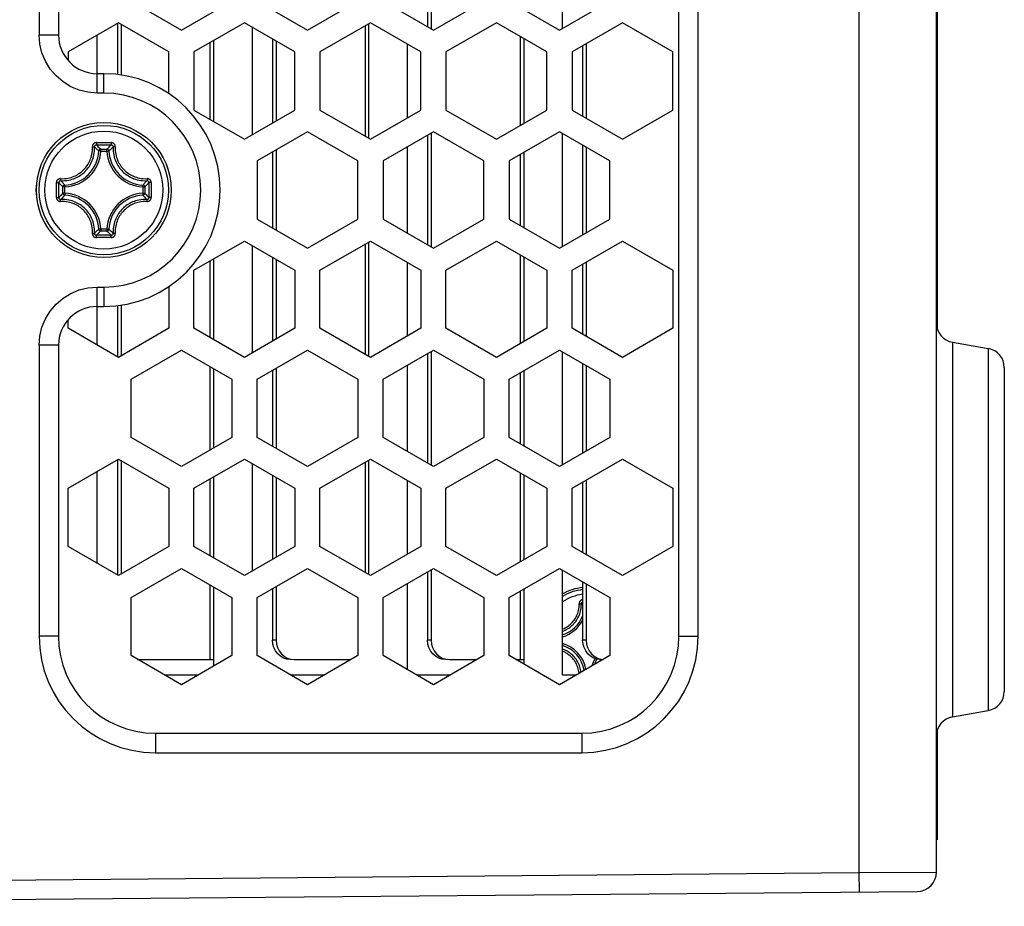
# Model space of a CAD drawing. Extents: x 0 to 420, y 0 to 297.
# Tile 23 of 124: x 164.52 to 174.68, y 74.34 to 83.48. Entities that reach past the tile are written whole.
import ezdxf

# ---------------------------------------------------------------- set-up
doc = ezdxf.new("R2010")
doc.units = 0
doc.header["$LTSCALE"] = 23.1
doc.layers.get('0').update_dxf_attribs({"linetype": 'CONTINUOUS'})

msp = doc.modelspace()

# ---------------------------------------------------------------- linework, layer by layer
at = {"color": 7, "linetype": 'CONTINUOUS'}
for p, q in [((173.179712, 88.760433), (173.179712, 74.688317)), ((173.979712, 74.693553), (173.979712, 88.755197)), ((173.989763, 80.29327), (173.989763, 88.424375)), ((164.721996, 86.324375), (164.721996, 83.324583)), ((164.921996, 86.324375), (164.921996, 83.324375)), ((171.321996, 77.124375), (171.321996, 86.324375)), ((171.521996, 77.124375), (171.521996, 86.324375)), ((168.767197, 84.560567), (168.767197, 83.386623)), ((170.121996, 83.392205), (170.121996, 84.554985)), ((165.670147, 83.673595), (166.189763, 83.373595)), ((166.189763, 83.373595), (166.709378, 83.673595)), ((166.970147, 83.673595), (167.489763, 83.373595)), ((167.489763, 83.373595), (168.009378, 83.673595)), ((168.270147, 83.673595), (168.789763, 83.373595)), ((168.789763, 83.373595), (169.309378, 83.673595)), ((169.570147, 83.673595), (170.089763, 83.373595)), ((170.089763, 83.373595), (170.609378, 83.673595)), ((165.540147, 83.449542), (165.020532, 83.149542)), ((166.059763, 83.149542), (165.540147, 83.449542)), ((165.567197, 83.433925), (165.567197, 82.910709)), ((166.839378, 83.449542), (166.319763, 83.149542)), ((167.358993, 83.149542), (166.839378, 83.449542)), ((166.921996, 82.297241), (166.921996, 83.401842)), ((168.139378, 83.449542), (167.619763, 83.149542)), ((168.084535, 83.417878), (168.084535, 82.281205)), ((168.121996, 83.439506), (168.121996, 82.259577)), ((168.658993, 83.149542), (168.139378, 83.449542)), ((169.439378, 83.449542), (168.919763, 83.149542)), ((169.958993, 83.149542), (169.439378, 83.449542)), ((170.739378, 83.449542), (170.219763, 83.149542)), ((171.258993, 83.149542), (170.739378, 83.449542)), ((164.721996, 83.324375), (164.921996, 83.324375)), ((165.321996, 82.724375), (165.321996, 83.323592)), ((169.684535, 83.308), (169.684535, 82.391083)), ((166.484535, 83.244673), (166.484535, 82.45441)), ((166.521996, 83.266301), (166.521996, 82.432783)), ((167.167197, 83.260275), (167.167197, 82.438809)), ((168.521996, 82.470446), (168.521996, 83.228637)), ((169.721996, 83.286372), (169.721996, 82.412711)), ((170.367197, 83.234663), (170.367197, 82.46442)), ((165.020532, 83.149542), (165.020532, 83.063331)), ((166.059763, 82.717979), (166.059763, 83.149542)), ((166.319763, 83.149542), (166.319763, 82.549542)), ((167.358993, 82.549542), (167.358993, 83.149542)), ((167.619763, 83.149542), (167.619763, 82.549542)), ((168.658993, 82.549542), (168.658993, 83.149542)), ((168.919763, 83.149542), (168.919763, 82.549542)), ((169.958993, 82.549542), (169.958993, 83.149542)), ((170.219763, 83.149542), (170.219763, 82.549542)), ((171.258993, 82.549542), (171.258993, 83.149542)), ((165.389763, 82.924375), (165.321996, 82.924375)), ((165.389763, 82.724375), (165.389763, 82.924375)), ((165.389763, 82.724375), (165.321996, 82.724375)), ((166.319763, 82.549542), (166.839378, 82.249542)), ((166.839378, 82.249542), (167.358993, 82.549542)), ((167.619763, 82.549542), (168.139378, 82.249542)), ((168.139378, 82.249542), (168.658993, 82.549542)), ((168.919763, 82.549542), (169.439378, 82.249542)), ((169.439378, 82.249542), (169.958993, 82.549542)), ((170.219763, 82.549542), (170.739378, 82.249542)), ((170.739378, 82.249542), (171.258993, 82.549542)), ((167.489763, 82.324375), (166.970147, 82.024375)), ((168.009378, 82.024375), (167.489763, 82.324375)), ((168.789763, 82.324375), (168.270147, 82.024375)), ((168.767197, 82.311347), (168.767197, 81.137403)), ((169.309378, 82.024375), (168.789763, 82.324375)), ((170.089763, 82.324375), (169.570147, 82.024375)), ((170.609378, 82.024375), (170.089763, 82.324375)), ((170.121996, 81.142985), (170.121996, 82.305765)), ((165.312803, 82.213629), (165.389763, 82.213758)), ((165.31343, 82.189661), (165.389763, 82.189789)), ((165.389763, 82.213758), (165.466723, 82.213629)), ((165.389763, 82.189789), (165.466096, 82.189661)), ((165.337484, 82.127288), (165.327342, 82.137212)), ((165.357353, 82.126367), (165.337484, 82.12729)), ((165.357353, 82.146258), (165.422172, 82.146258)), ((165.357353, 82.126367), (165.357353, 82.146258)), ((165.357365, 82.126367), (165.422161, 82.126367)), ((165.422173, 82.126367), (165.422173, 82.146258)), ((165.422173, 82.126367), (165.442042, 82.12729)), ((165.442042, 82.127288), (165.452183, 82.137212)), ((167.167197, 82.138142), (167.167197, 81.310608)), ((168.521996, 81.278971), (168.521996, 82.16978)), ((169.684535, 82.090417), (169.684535, 81.358334)), ((169.721996, 82.112045), (169.721996, 81.336706)), ((170.367197, 82.164198), (170.367197, 81.284552)), ((166.970147, 82.024375), (166.970147, 81.424375)), ((168.009378, 81.424375), (168.009378, 82.024375)), ((168.270147, 82.024375), (168.270147, 81.424375)), ((169.309378, 81.424375), (169.309378, 82.024375)), ((169.570147, 82.024375), (169.570147, 81.424375)), ((170.609378, 81.424375), (170.609378, 82.024375)), ((164.900385, 81.739446), (164.900507, 81.801349)), ((164.98685, 81.776654), (164.97719, 81.786522)), ((164.987771, 81.756785), (164.986848, 81.776654)), ((165.791755, 81.756785), (165.792678, 81.776654)), ((165.792676, 81.776654), (165.802336, 81.786522)), ((165.855048, 81.800708), (165.855157, 81.754048)), ((165.879019, 81.801349), (165.87914, 81.709347)), ((164.900447, 81.663475), (164.900385, 81.739446)), ((164.924368, 81.694735), (164.924354, 81.73932)), ((164.924477, 81.648042), (164.924368, 81.694735)), ((164.987771, 81.756785), (164.96788, 81.756785)), ((164.96788, 81.691966), (164.96788, 81.756785)), ((164.987771, 81.691965), (164.96788, 81.691965)), ((164.98685, 81.672096), (164.97719, 81.662228)), ((164.987771, 81.691965), (164.986848, 81.672096)), ((164.987771, 81.691977), (164.987771, 81.756774)), ((165.791755, 81.756785), (165.811645, 81.756785)), ((165.791755, 81.756773), (165.791755, 81.691977)), ((165.791755, 81.691965), (165.811645, 81.691965)), ((165.791755, 81.691965), (165.792678, 81.672096)), ((165.792676, 81.672096), (165.802336, 81.662228)), ((165.811645, 81.756785), (165.811645, 81.691966)), ((165.855157, 81.754048), (165.855172, 81.709472)), ((164.900515, 81.647402), (164.900447, 81.663475)), ((166.970147, 81.424375), (167.489763, 81.124375)), ((167.489763, 81.124375), (168.009378, 81.424375)), ((168.270147, 81.424375), (168.789763, 81.124375)), ((168.789763, 81.124375), (169.309378, 81.424375)), ((169.570147, 81.424375), (170.089763, 81.124375)), ((170.089763, 81.124375), (170.609378, 81.424375)), ((165.337484, 81.321462), (165.327342, 81.311539)), ((165.357353, 81.322383), (165.337484, 81.32146)), ((165.357353, 81.322383), (165.357353, 81.302493)), ((165.422172, 81.302493), (165.357353, 81.302493)), ((165.42216, 81.322383), (165.357364, 81.322383)), ((165.422173, 81.322383), (165.442042, 81.32146)), ((165.422173, 81.322383), (165.422173, 81.302493)), ((165.442042, 81.321462), (165.452183, 81.311539)), ((165.389763, 81.234993), (165.312802, 81.235121)), ((165.389763, 81.258961), (165.31343, 81.25909)), ((165.466096, 81.25909), (165.389763, 81.258961)), ((165.466722, 81.235121), (165.389763, 81.234993)), ((166.319763, 80.899209), (166.839378, 81.199209)), ((166.839378, 81.199209), (167.358993, 80.899209)), ((167.619763, 80.899209), (168.139378, 81.199209)), ((168.084535, 81.167545), (168.084535, 80.030872)), ((168.121996, 81.189173), (168.121996, 80.009244)), ((168.139378, 81.199209), (168.658993, 80.899209)), ((168.919763, 80.899209), (169.439378, 81.199209)), ((169.439378, 81.199209), (169.958993, 80.899209)), ((170.219763, 80.899209), (170.739378, 81.199209)), ((170.739378, 81.199209), (171.258993, 80.899209)), ((166.921996, 80.046908), (166.921996, 81.151509)), ((166.484535, 80.99434), (166.484535, 80.204077)), ((166.521996, 81.015968), (166.521996, 80.182449)), ((167.167197, 81.009942), (167.167197, 80.188475)), ((168.521996, 80.220113), (168.521996, 80.978304)), ((169.684535, 81.057667), (169.684535, 80.14075)), ((169.721996, 81.036039), (169.721996, 80.162378)), ((170.367197, 80.98433), (170.367197, 80.214087)), ((166.319763, 80.299209), (166.319763, 80.899209)), ((167.358993, 80.899209), (167.358993, 80.299209)), ((167.619763, 80.299209), (167.619763, 80.899209)), ((168.658993, 80.899209), (168.658993, 80.299209)), ((168.919763, 80.299209), (168.919763, 80.899209)), ((169.958993, 80.899209), (169.958993, 80.299209)), ((170.219763, 80.299209), (170.219763, 80.899209)), ((171.258993, 80.899209), (171.258993, 80.299209)), ((165.321996, 80.724375), (165.389763, 80.724375)), ((165.321996, 80.125159), (165.321996, 80.724375)), ((165.389763, 80.724375), (165.389763, 80.524375)), ((166.059763, 80.730772), (166.059763, 80.299209)), ((165.321996, 80.524375), (165.389763, 80.524375)), ((165.567197, 80.538042), (165.567197, 80.014826)), ((165.020532, 80.299209), (165.020532, 80.38542)), ((165.540147, 79.999209), (165.020532, 80.299209)), ((166.059763, 80.299209), (165.540147, 79.999209)), ((166.839378, 79.999209), (166.319763, 80.299209)), ((167.358993, 80.299209), (166.839378, 79.999209)), ((168.139378, 79.999209), (167.619763, 80.299209)), ((168.658993, 80.299209), (168.139378, 79.999209)), ((169.439378, 79.999209), (168.919763, 80.299209)), ((169.958993, 80.299209), (169.439378, 79.999209)), ((170.739378, 79.999209), (170.219763, 80.299209)), ((171.258993, 80.299209), (170.739378, 79.999209)), ((174.144983, 80.155234), (174.514442, 80.090088)), ((174.144983, 80.155234), (174.144983, 76.293517)), ((164.921996, 80.124375), (164.721996, 80.124375)), ((164.721996, 80.124167), (164.721996, 77.124375)), ((164.921996, 80.124375), (164.921996, 77.124375)), ((165.670147, 79.775155), (166.189763, 80.075155)), ((166.189763, 80.075155), (166.709378, 79.775155)), ((166.970147, 79.775155), (167.489763, 80.075155)), ((167.489763, 80.075155), (168.009378, 79.775155)), ((168.270147, 79.775155), (168.789763, 80.075155)), ((168.767197, 80.062127), (168.767197, 78.888183)), ((168.789763, 80.075155), (169.309378, 79.775155)), ((169.570147, 79.775155), (170.089763, 80.075155)), ((170.089763, 80.075155), (170.609378, 79.775155)), ((170.121996, 78.893765), (170.121996, 80.056545)), ((174.514442, 80.090088), (174.514442, 76.358663)), ((166.484535, 79.904968), (166.484535, 79.045342)), ((166.521996, 79.88334), (166.521996, 79.06697)), ((167.167197, 79.888922), (167.167197, 79.061388)), ((168.521996, 79.029751), (168.521996, 79.92056)), ((169.684535, 79.841197), (169.684535, 79.109114)), ((169.721996, 79.862825), (169.721996, 79.087486)), ((170.367197, 79.914978), (170.367197, 79.035332)), ((174.679712, 79.893126), (174.679712, 76.555624)), ((165.670147, 79.175155), (165.670147, 79.775155)), ((166.709378, 79.775155), (166.709378, 79.175155)), ((166.970147, 79.175155), (166.970147, 79.775155)), ((168.009378, 79.775155), (168.009378, 79.175155)), ((168.270147, 79.175155), (168.270147, 79.775155)), ((169.309378, 79.775155), (169.309378, 79.175155)), ((169.570147, 79.175155), (169.570147, 79.775155)), ((170.609378, 79.775155), (170.609378, 79.175155)), ((166.189763, 78.875155), (165.670147, 79.175155)), ((166.709378, 79.175155), (166.189763, 78.875155)), ((167.489763, 78.875155), (166.970147, 79.175155)), ((168.009378, 79.175155), (167.489763, 78.875155)), ((168.789763, 78.875155), (168.270147, 79.175155)), ((169.309378, 79.175155), (168.789763, 78.875155)), ((170.089763, 78.875155), (169.570147, 79.175155)), ((170.609378, 79.175155), (170.089763, 78.875155)), ((165.020532, 78.649989), (165.540147, 78.949989)), ((165.540147, 78.949989), (166.059763, 78.649989)), ((165.567197, 78.934371), (165.567197, 77.765606)), ((166.319763, 78.649989), (166.839378, 78.949989)), ((166.839378, 78.949989), (167.358993, 78.649989)), ((167.619763, 78.649989), (168.139378, 78.949989)), ((168.121996, 78.939953), (168.121996, 77.760024)), ((168.139378, 78.949989), (168.658993, 78.649989)), ((168.919763, 78.649989), (169.439378, 78.949989)), ((169.439378, 78.949989), (169.958993, 78.649989)), ((170.219763, 78.649989), (170.739378, 78.949989)), ((170.739378, 78.949989), (171.258993, 78.649989)), ((166.921996, 77.797688), (166.921996, 78.902289)), ((168.084535, 78.918325), (168.084535, 77.781652)), ((165.321996, 77.875939), (165.321996, 78.824039)), ((166.484535, 78.74512), (166.484535, 77.954857)), ((166.521996, 78.766748), (166.521996, 77.933229)), ((167.167197, 78.760722), (167.167197, 77.939255)), ((168.521996, 77.970893), (168.521996, 78.729084)), ((169.684535, 78.808447), (169.684535, 77.89153)), ((169.721996, 78.786819), (169.721996, 77.913158)), ((170.367197, 78.73511), (170.367197, 77.964867)), ((165.020532, 78.049989), (165.020532, 78.649989)), ((166.059763, 78.649989), (166.059763, 78.049989)), ((166.319763, 78.049989), (166.319763, 78.649989)), ((167.358993, 78.649989), (167.358993, 78.049989)), ((167.619763, 78.049989), (167.619763, 78.649989)), ((168.658993, 78.649989), (168.658993, 78.049989)), ((168.919763, 78.049989), (168.919763, 78.649989)), ((169.958993, 78.649989), (169.958993, 78.049989)), ((170.219763, 78.049989), (170.219763, 78.649989)), ((171.258993, 78.649989), (171.258993, 78.049989)), ((165.540147, 77.749989), (165.020532, 78.049989)), ((166.059763, 78.049989), (165.540147, 77.749989)), ((166.839378, 77.749989), (166.319763, 78.049989)), ((167.358993, 78.049989), (166.839378, 77.749989)), ((168.139378, 77.749989), (167.619763, 78.049989)), ((168.658993, 78.049989), (168.139378, 77.749989)), ((169.439378, 77.749989), (168.919763, 78.049989)), ((169.958993, 78.049989), (169.439378, 77.749989)), ((170.739378, 77.749989), (170.219763, 78.049989)), ((171.258993, 78.049989), (170.739378, 77.749989)), ((165.670147, 77.524822), (166.189763, 77.824822)), ((166.189763, 77.824822), (166.709378, 77.524822)), ((166.970147, 77.524822), (167.489763, 77.824822)), ((167.489763, 77.824822), (168.009378, 77.524822)), ((168.270147, 77.524822), (168.789763, 77.824822)), ((168.767197, 77.811794), (168.767197, 77.084375)), ((168.789763, 77.824822), (169.309378, 77.524822)), ((169.570147, 77.524822), (170.089763, 77.824822)), ((170.089763, 77.824822), (170.609378, 77.524822)), ((170.121996, 76.724375), (170.121996, 77.806212)), ((166.484535, 77.654635), (166.484535, 76.884375)), ((166.521996, 77.633007), (166.521996, 76.816637)), ((167.167197, 77.638589), (167.167197, 77.084375)), ((168.521996, 76.779417), (168.521996, 77.670227)), ((169.721996, 77.612492), (169.721996, 76.837152)), ((170.367197, 77.664645), (170.367197, 77.084375)), ((165.670147, 76.924822), (165.670147, 77.524822)), ((166.709378, 77.524822), (166.709378, 76.924822)), ((166.970147, 76.924822), (166.970147, 77.524822)), ((168.009378, 77.524822), (168.009378, 76.924822)), ((168.270147, 76.924822), (168.270147, 77.524822)), ((169.309378, 77.524822), (169.309378, 76.924822)), ((169.570147, 76.924822), (169.570147, 77.524822)), ((169.684535, 77.590864), (169.684535, 76.884375)), ((170.609378, 77.524822), (170.609378, 76.924822)), ((164.921996, 77.124375), (164.721996, 77.124375)), ((171.321996, 77.124375), (171.521996, 77.124375)), ((167.167197, 77.084375), (167.129737, 77.084375)), ((168.767197, 77.084375), (168.729737, 77.084375)), ((170.367197, 77.084375), (170.329737, 77.084375)), ((166.189763, 76.624822), (165.670147, 76.924822)), ((166.709378, 76.924822), (166.189763, 76.624822)), ((167.489763, 76.624822), (166.970147, 76.924822)), ((168.009378, 76.924822), (167.489763, 76.624822)), ((168.789763, 76.624822), (168.270147, 76.924822)), ((169.309378, 76.924822), (168.789763, 76.624822)), ((170.089763, 76.624822), (169.570147, 76.924822)), ((170.609378, 76.924822), (170.089763, 76.624822)), ((165.737238, 76.886087), (165.752634, 76.884375)), ((165.752634, 76.884375), (166.521996, 76.884375)), ((167.352634, 76.884375), (167.939322, 76.884375)), ((168.952634, 76.884375), (169.239322, 76.884375)), ((169.640203, 76.884375), (169.721996, 76.884375)), ((166.362194, 76.724375), (166.017331, 76.724375)), ((167.662194, 76.724375), (167.317331, 76.724375)), ((168.962194, 76.724375), (168.617331, 76.724375)), ((170.262194, 76.724375), (170.121996, 76.724375)), ((174.144983, 76.293517), (174.514442, 76.358663)), ((165.921996, 76.124375), (170.321996, 76.124375)), ((165.921996, 76.124375), (165.921996, 75.924375)), ((170.321996, 76.124375), (170.321996, 75.924375)), ((173.989763, 75.024375), (173.989763, 76.15548)), ((165.921996, 75.924375), (170.321996, 75.924375)), ((164.299346, 74.61082), (173.179712, 74.688317)), ((173.179712, 74.688317), (173.979712, 74.693553)), ((173.179712, 74.688317), (173.181457, 74.488325)), ((156.264376, 74.340692), (173.781457, 74.493561))]:
    msp.add_line(p, q, dxfattribs=at)
at = {"color": 3, "linetype": 'CONTINUOUS'}
for p, q in [((168.729737, 84.538939), (168.729737, 83.408251)), ((165.529737, 83.443531), (165.529737, 82.914368)), ((167.129737, 83.281903), (167.129737, 82.417181)), ((170.329737, 83.213035), (170.329737, 82.486048)), ((168.729737, 82.289719), (168.729737, 81.159031)), ((170.329737, 82.185826), (170.329737, 81.262924)), ((167.129737, 82.116514), (167.129737, 81.332236)), ((167.129737, 81.03157), (167.129737, 80.166847)), ((170.329737, 80.962702), (170.329737, 80.235715)), ((165.529737, 80.534383), (165.529737, 80.005219)), ((168.729737, 80.040499), (168.729737, 78.909811)), ((167.129737, 79.867294), (167.129737, 79.083016)), ((170.329737, 79.936606), (170.329737, 79.013704)), ((165.529737, 78.943978), (165.529737, 77.755999)), ((167.129737, 78.78235), (167.129737, 77.917627)), ((170.329737, 78.713482), (170.329737, 77.986495)), ((168.729737, 77.790166), (168.729737, 77.084375)), ((167.129737, 77.616961), (167.129737, 77.084375)), ((170.329737, 77.686273), (170.329737, 77.084375))]:
    msp.add_line(p, q, dxfattribs=at)
at = {"color": 7, "linetype": 'CONTINUOUS'}
for points in [[(165.321996, 82.724375), (165.226389, 82.732258), (165.13566, 82.754043), (165.048885, 82.790239), (164.968836, 82.83932), (164.897465, 82.900582), (164.836318, 82.972073), (164.787353, 83.052337), (164.751291, 83.139183), (164.729677, 83.229597), (164.721996, 83.324583)], [(165.312803, 82.213629), (165.309405, 82.2135), (165.305872, 82.21302), (165.302174, 82.212197), (165.298426, 82.210997), (165.294698, 82.209379), (165.291087, 82.207383), (165.287691, 82.205017), (165.284559, 82.202347), (165.281763, 82.19942), (165.279312, 82.196302), (165.277239, 82.19305), (165.275532, 82.189729), (165.274196, 82.186405), (165.273198, 82.183122), (165.27252, 82.179934), (165.272121, 82.176863), (165.27195, 82.173949), (165.272018, 82.171179)], [(165.313431, 82.189661), (165.310156, 82.189421), (165.306947, 82.188668), (165.303884, 82.187418), (165.301059, 82.185699), (165.298552, 82.183558), (165.296437, 82.181054), (165.294773, 82.17826), (165.293603, 82.175256), (165.292956, 82.17213), (165.292838, 82.168965)], [(165.312789, 82.213628), (165.312785, 82.210314), (165.3128, 82.206979), (165.312835, 82.203715), (165.312887, 82.200614), (165.312953, 82.197762), (165.313031, 82.195238), (165.313121, 82.193114), (165.313219, 82.191447), (165.313323, 82.190286), (165.313431, 82.189661)], [(165.357353, 82.146258), (165.350088, 82.153797), (165.342805, 82.161211), (165.335507, 82.168497), (165.328184, 82.175663), (165.320824, 82.182718), (165.31343, 82.189661)], [(165.422172, 82.146258), (165.429438, 82.153797), (165.436721, 82.161211), (165.444018, 82.168497), (165.451341, 82.175663), (165.458702, 82.182719), (165.466096, 82.189661)], [(165.486687, 82.168965), (165.48657, 82.17213), (165.485923, 82.175256), (165.484753, 82.17826), (165.483089, 82.181054), (165.480973, 82.183558), (165.478467, 82.185699), (165.475642, 82.187418), (165.472579, 82.188668), (165.469369, 82.189421), (165.466094, 82.189661)], [(165.466736, 82.213628), (165.46675, 82.210314), (165.466741, 82.206979), (165.466708, 82.203715), (165.466655, 82.200614), (165.466587, 82.197762), (165.466505, 82.195238), (165.466413, 82.193114), (165.466311, 82.191447), (165.466204, 82.190286), (165.466095, 82.189661)], [(165.507509, 82.171179), (165.507578, 82.17396), (165.507401, 82.176902), (165.506988, 82.180023), (165.50629, 82.183263), (165.505264, 82.186588), (165.503897, 82.18994), (165.50216, 82.193269), (165.50006, 82.196517), (165.497582, 82.199626), (165.494764, 82.202537), (165.491617, 82.205183), (165.488217, 82.207519), (165.484614, 82.209483), (165.48091, 82.211068), (165.477204, 82.212237), (165.473559, 82.213036), (165.470073, 82.213503), (165.466723, 82.213629)], [(164.942959, 81.842112), (164.964152, 81.841702), (164.984136, 81.842534), (165.002865, 81.844522), (165.020515, 81.847474), (165.037239, 81.851229), (165.053112, 81.855715), (165.068246, 81.860844), (165.082714, 81.86659), (165.096636, 81.872924), (165.110031, 81.879828), (165.12299, 81.887318), (165.135493, 81.895358), (165.147587, 81.903989), (165.159237, 81.913151), (165.170443, 81.922881), (165.181178, 81.933112), (165.191399, 81.943851), (165.201114, 81.955055), (165.210259, 81.966697), (165.21887, 81.978779), (165.226889, 81.99126), (165.234358, 82.004195), (165.241246, 82.017566), (165.247566, 82.031466), (165.253305, 82.045922), (165.25843, 82.06105), (165.262915, 82.076925), (165.26667, 82.093651), (165.269619, 82.111291), (165.271605, 82.130008), (165.272432, 82.149987), (165.272018, 82.171179)], [(164.94517, 81.8213), (164.967525, 81.820782), (164.98868, 81.821693), (165.008474, 81.823784), (165.027126, 81.826874), (165.044802, 81.830833), (165.061581, 81.835554), (165.077576, 81.840968), (165.092875, 81.847024), (165.107586, 81.853709), (165.121753, 81.860999), (165.135448, 81.868902), (165.148674, 81.877403), (165.161462, 81.886513), (165.173786, 81.89621), (165.185642, 81.906489), (165.196993, 81.91732), (165.207812, 81.928676), (165.218075, 81.940529), (165.22775, 81.952844), (165.236837, 81.965615), (165.245314, 81.978817), (165.253194, 81.992484), (165.260464, 82.006624), (165.267134, 82.021312), (165.273183, 82.036597), (165.278593, 82.052585), (165.283313, 82.069366), (165.28727, 82.087043), (165.290356, 82.105685), (165.292446, 82.125466), (165.293356, 82.146615), (165.292838, 82.168967)], [(165.272024, 82.171179), (165.275021, 82.17133), (165.277972, 82.171392), (165.280812, 82.171363), (165.283476, 82.171245), (165.285904, 82.171041), (165.288041, 82.170757), (165.289839, 82.170399), (165.291258, 82.169974), (165.292265, 82.169493), (165.292838, 82.168965)], [(165.327342, 82.137212), (165.322666, 82.141721), (165.315244, 82.148725), (165.307804, 82.155598), (165.300335, 82.162349), (165.292838, 82.168967)], [(165.34373, 82.140725), (165.341684, 82.138468), (165.340009, 82.135941), (165.338733, 82.133194), (165.33788, 82.130283), (165.337484, 82.12729)], [(165.357353, 82.146258), (165.354369, 82.146), (165.351483, 82.145312), (165.348701, 82.144188), (165.346084, 82.142644), (165.34373, 82.140725)], [(165.437841, 82.138468), (165.435795, 82.140725), (165.433441, 82.142644), (165.430825, 82.144188), (165.428042, 82.145312), (165.425156, 82.146), (165.422173, 82.146258)], [(165.442042, 82.12729), (165.441646, 82.130283), (165.440793, 82.133194), (165.439517, 82.135941), (165.437841, 82.138468)], [(165.452183, 82.137212), (165.45686, 82.141721), (165.464282, 82.148725), (165.471722, 82.155598), (165.479191, 82.162349), (165.486687, 82.168968)], [(165.486687, 82.168968), (165.486172, 82.146402), (165.487111, 82.125056), (165.48925, 82.105094), (165.492403, 82.086291), (165.49644, 82.068473), (165.50125, 82.051567), (165.506762, 82.03546), (165.512925, 82.020063), (165.519728, 82.005256), (165.527124, 81.991038), (165.535097, 81.977371), (165.543612, 81.964256), (165.552643, 81.951689), (165.562183, 81.939645), (165.572241, 81.928097), (165.582793, 81.91706), (165.593824, 81.906543), (165.605335, 81.896545), (165.617312, 81.887077), (165.629797, 81.87812), (165.642832, 81.869665), (165.65643, 81.861734), (165.670613, 81.854355), (165.685409, 81.847555), (165.700822, 81.841384), (165.71695, 81.835864), (165.733854, 81.831054), (165.751664, 81.827018), (165.770473, 81.823864), (165.790442, 81.821723), (165.811791, 81.820784), (165.834355, 81.8213)], [(165.507502, 82.171179), (165.504504, 82.171327), (165.501553, 82.171386), (165.498713, 82.171356), (165.496049, 82.171238), (165.493621, 82.171036), (165.491484, 82.170753), (165.489686, 82.170396), (165.488268, 82.169972), (165.48726, 82.169492), (165.486687, 82.168965)], [(165.507509, 82.171179), (165.507097, 82.149785), (165.507951, 82.129621), (165.509983, 82.110733), (165.512996, 82.09294), (165.516825, 82.076081), (165.521396, 82.060088), (165.526619, 82.044846), (165.532465, 82.030286), (165.538916, 82.016274), (165.545918, 82.002828), (165.553475, 81.989899), (165.561527, 81.977498), (165.570078, 81.965612), (165.579098, 81.954225), (165.588616, 81.943308), (165.598589, 81.93287), (165.609021, 81.92293), (165.619905, 81.913469), (165.631226, 81.904516), (165.643037, 81.896036), (165.65536, 81.88804), (165.668224, 81.880526), (165.681636, 81.873542), (165.695635, 81.867094), (165.710212, 81.861242), (165.725473, 81.85601), (165.741463, 81.851438), (165.758315, 81.847611), (165.776113, 81.844598), (165.795008, 81.842563), (165.815174, 81.841706), (165.836567, 81.842113)], [(164.942959, 81.842112), (164.940179, 81.842187), (164.937239, 81.842014), (164.934118, 81.841602), (164.930878, 81.840904), (164.927553, 81.839878), (164.924201, 81.838511), (164.920872, 81.836775), (164.917624, 81.834674), (164.914515, 81.832197), (164.911604, 81.82938), (164.908958, 81.826234), (164.906622, 81.822835), (164.904658, 81.819233), (164.903073, 81.815528), (164.901902, 81.81182), (164.901102, 81.808174), (164.900634, 81.804692), (164.900507, 81.801349)], [(164.90051, 81.801349), (164.903824, 81.801352), (164.907159, 81.801337), (164.910423, 81.801304), (164.913524, 81.801253), (164.916376, 81.801188), (164.9189, 81.801109), (164.921024, 81.801018), (164.922691, 81.80092), (164.923852, 81.800815), (164.924477, 81.800707)], [(164.924354, 81.73932), (164.92443, 81.784865), (164.924477, 81.800708)], [(164.945173, 81.8213), (164.942008, 81.821182), (164.938882, 81.820535), (164.935878, 81.819365), (164.933084, 81.817701), (164.93058, 81.815586), (164.928439, 81.813079), (164.92672, 81.810254), (164.92547, 81.807191), (164.924717, 81.803982), (164.924477, 81.800707)], [(164.96788, 81.756785), (164.960341, 81.76405), (164.952927, 81.771333), (164.945641, 81.778631), (164.938475, 81.785954), (164.931419, 81.793314), (164.924477, 81.800708)], [(164.942959, 81.842114), (164.942811, 81.839117), (164.942752, 81.836165), (164.942782, 81.833325), (164.942899, 81.830662), (164.943102, 81.828234), (164.943385, 81.826097), (164.943742, 81.824299), (164.944166, 81.82288), (164.944646, 81.821873), (164.945173, 81.8213)], [(164.97719, 81.786522), (164.972416, 81.791472), (164.965413, 81.798894), (164.95854, 81.806334), (164.951788, 81.813804), (164.94517, 81.8213)], [(164.975701, 81.772477), (164.973455, 81.770452), (164.971535, 81.768114), (164.969988, 81.765516), (164.968847, 81.762719), (164.968139, 81.759787), (164.96788, 81.756785)], [(164.986848, 81.776654), (164.983861, 81.776256), (164.980965, 81.775413), (164.978224, 81.774144), (164.975701, 81.772477)], [(165.806113, 81.770408), (165.803855, 81.772454), (165.801329, 81.774129), (165.798582, 81.775405), (165.79567, 81.776258), (165.792678, 81.776654)], [(165.802336, 81.786522), (165.807109, 81.791472), (165.814113, 81.798894), (165.820985, 81.806334), (165.827737, 81.813804), (165.834355, 81.8213)], [(165.811645, 81.756785), (165.819185, 81.76405), (165.826599, 81.771333), (165.833884, 81.778631), (165.84105, 81.785954), (165.848106, 81.793314), (165.855048, 81.800708)], [(165.836567, 81.842114), (165.836716, 81.839117), (165.836777, 81.836165), (165.836747, 81.833326), (165.83663, 81.830662), (165.836427, 81.828234), (165.836143, 81.826097), (165.835785, 81.824299), (165.835361, 81.82288), (165.83488, 81.821873), (165.834353, 81.8213)], [(165.855048, 81.800707), (165.854808, 81.803982), (165.854055, 81.807191), (165.852805, 81.810254), (165.851087, 81.813079), (165.848945, 81.815586), (165.846441, 81.817701), (165.843647, 81.819365), (165.840643, 81.820535), (165.837517, 81.821182), (165.834353, 81.8213)], [(165.879019, 81.801349), (165.878888, 81.804737), (165.878408, 81.808265), (165.877585, 81.81196), (165.876386, 81.815709), (165.874768, 81.819436), (165.872772, 81.823048), (165.870406, 81.826444), (165.867736, 81.829577), (165.864809, 81.832373), (165.861691, 81.834824), (165.85844, 81.836898), (165.855119, 81.838605), (165.851795, 81.839941), (165.848511, 81.840939), (165.845324, 81.841618), (165.842252, 81.842017), (165.839337, 81.842185), (165.836567, 81.842113)], [(165.879016, 81.801349), (165.875701, 81.801351), (165.872366, 81.801335), (165.869102, 81.801301), (165.866001, 81.801251), (165.863149, 81.801185), (165.860626, 81.801107), (165.858501, 81.801017), (165.856835, 81.800919), (165.855673, 81.800815), (165.855048, 81.800707)], [(164.96788, 81.691966), (164.960341, 81.6847), (164.952927, 81.677417), (164.945641, 81.67012), (164.938475, 81.662797), (164.931419, 81.655436), (164.924477, 81.648042)], [(164.96788, 81.691965), (164.968139, 81.688964), (164.968847, 81.686031), (164.969988, 81.683234), (164.971535, 81.680637), (164.973455, 81.678299)], [(164.973455, 81.678299), (164.975701, 81.676273), (164.978224, 81.674607), (164.980965, 81.673337), (164.983861, 81.672494), (164.986848, 81.672096)], [(165.792678, 81.672096), (165.795664, 81.672494), (165.798561, 81.673337), (165.801302, 81.674607), (165.803824, 81.676273)], [(165.803824, 81.676273), (165.806071, 81.678299), (165.80799, 81.680637), (165.809537, 81.683234), (165.810678, 81.686031), (165.811386, 81.688964), (165.811645, 81.691965)], [(165.811645, 81.756785), (165.811387, 81.759769), (165.810699, 81.762654), (165.809576, 81.765437), (165.808031, 81.768054), (165.806113, 81.770408)], [(165.811645, 81.691966), (165.819185, 81.6847), (165.826599, 81.677417), (165.833884, 81.67012), (165.84105, 81.662797), (165.848106, 81.655436), (165.855048, 81.648042)], [(165.855172, 81.709472), (165.855096, 81.663904), (165.855048, 81.648042)], [(165.87914, 81.709347), (165.879077, 81.663412), (165.879009, 81.647402)], [(164.90051, 81.647402), (164.903824, 81.6474), (164.907159, 81.647416), (164.910423, 81.64745), (164.913524, 81.6475), (164.916376, 81.647565), (164.9189, 81.647644), (164.921024, 81.647733), (164.922691, 81.647832), (164.923852, 81.647936), (164.924477, 81.648043)], [(164.900515, 81.647402), (164.900641, 81.644013), (164.901118, 81.640484), (164.901941, 81.636788), (164.903141, 81.633038), (164.904759, 81.629311), (164.906755, 81.6257), (164.909121, 81.622304), (164.911791, 81.619172), (164.914718, 81.616376), (164.917836, 81.613925), (164.921088, 81.611852), (164.924409, 81.610144), (164.927733, 81.608808), (164.931016, 81.607811), (164.934204, 81.607133), (164.937275, 81.606733), (164.940189, 81.606562), (164.942959, 81.606629)], [(164.924477, 81.648043), (164.924717, 81.644769), (164.92547, 81.641559), (164.92672, 81.638496), (164.928439, 81.635671), (164.93058, 81.633164), (164.933084, 81.631049), (164.935878, 81.629385), (164.938882, 81.628215), (164.942008, 81.627568), (164.945173, 81.627451)], [(164.942959, 81.606636), (164.942807, 81.609633), (164.942745, 81.612585), (164.942774, 81.615425), (164.942892, 81.618088), (164.943096, 81.620516), (164.94338, 81.622653), (164.943739, 81.624452), (164.944164, 81.62587), (164.944645, 81.626877), (164.945173, 81.627451)], [(165.272025, 81.277571), (165.272432, 81.298968), (165.271574, 81.319135), (165.26954, 81.338025), (165.266528, 81.35582), (165.262699, 81.372677), (165.258127, 81.388669), (165.252904, 81.403911), (165.247058, 81.418471), (165.240608, 81.43248), (165.233608, 81.445922), (165.226052, 81.458849), (165.218001, 81.471248), (165.209452, 81.483133), (165.200433, 81.494518), (165.190918, 81.505433), (165.180946, 81.51587), (165.170513, 81.525812), (165.159627, 81.535277), (165.148304, 81.544231), (165.136492, 81.552712), (165.124167, 81.560709), (165.111301, 81.568225), (165.097887, 81.57521), (165.083885, 81.581659), (165.069308, 81.58751), (165.054046, 81.592743), (165.038055, 81.597315), (165.021202, 81.601141), (165.003405, 81.604154), (164.984513, 81.606188), (164.964349, 81.607042), (164.942959, 81.606629)], [(164.97719, 81.662228), (164.972417, 81.657278), (164.965413, 81.649856), (164.95854, 81.642416), (164.951789, 81.634947), (164.945171, 81.627451)], [(165.292838, 81.279782), (165.293354, 81.302351), (165.292414, 81.3237), (165.290274, 81.343665), (165.28712, 81.36247), (165.283083, 81.380286), (165.278273, 81.397191), (165.27276, 81.413299), (165.266597, 81.428696), (165.259795, 81.443501), (165.252399, 81.457716), (165.244427, 81.471381), (165.235912, 81.484496), (165.226883, 81.497061), (165.217343, 81.509105), (165.207287, 81.520651), (165.196737, 81.531687), (165.185704, 81.542205), (165.174191, 81.552206), (165.162212, 81.561674), (165.149727, 81.570632), (165.136691, 81.579087), (165.123092, 81.587018), (165.108907, 81.594398), (165.094109, 81.601198), (165.078696, 81.607369), (165.062567, 81.612889), (165.045662, 81.617699), (165.027851, 81.621734), (165.009043, 81.624888), (164.989077, 81.627028), (164.967731, 81.627966), (164.945171, 81.627451)], [(165.834356, 81.62745), (165.812001, 81.627968), (165.790846, 81.627058), (165.771052, 81.624966), (165.752399, 81.621877), (165.734723, 81.617918), (165.717944, 81.613197), (165.70195, 81.607783), (165.686651, 81.601726), (165.67194, 81.595042), (165.657772, 81.587752), (165.644077, 81.579849), (165.630851, 81.571347), (165.618064, 81.562237), (165.605739, 81.552541), (165.593883, 81.542261), (165.582532, 81.53143), (165.571713, 81.520074), (165.561451, 81.508221), (165.551775, 81.495907), (165.542688, 81.483136), (165.534212, 81.469934), (165.526332, 81.456266), (165.519061, 81.442126), (165.512391, 81.427439), (165.506342, 81.412153), (165.500933, 81.396166), (165.496213, 81.379385), (165.492255, 81.361707), (165.489169, 81.343066), (165.487079, 81.323284), (165.486169, 81.302135), (165.486687, 81.279783)], [(165.836567, 81.606639), (165.815373, 81.607048), (165.795389, 81.606217), (165.776661, 81.604228), (165.759011, 81.601277), (165.742286, 81.597522), (165.726413, 81.593035), (165.711279, 81.587907), (165.696812, 81.58216), (165.68289, 81.575827), (165.669494, 81.568922), (165.656536, 81.561433), (165.644033, 81.553392), (165.631938, 81.544761), (165.620288, 81.535599), (165.609083, 81.525869), (165.598348, 81.515638), (165.588127, 81.504899), (165.578411, 81.493695), (165.569266, 81.482053), (165.560656, 81.469972), (165.552636, 81.45749), (165.545167, 81.444556), (165.53828, 81.431185), (165.53196, 81.417284), (165.526221, 81.402828), (165.521095, 81.3877), (165.51661, 81.371826), (165.512856, 81.355099), (165.509906, 81.337459), (165.507921, 81.318742), (165.507093, 81.298764), (165.507508, 81.277572)], [(165.802336, 81.662228), (165.807109, 81.657278), (165.814113, 81.649857), (165.820985, 81.642417), (165.827737, 81.634947), (165.834356, 81.62745)], [(165.834353, 81.627451), (165.837517, 81.627568), (165.840643, 81.628215), (165.843647, 81.629385), (165.846441, 81.631049), (165.848945, 81.633164), (165.851087, 81.635671), (165.852805, 81.638496), (165.854055, 81.641559), (165.854808, 81.644769), (165.855048, 81.648043)], [(165.836567, 81.606636), (165.836714, 81.609634), (165.836774, 81.612585), (165.836744, 81.615425), (165.836626, 81.618089), (165.836423, 81.620517), (165.83614, 81.622654), (165.835783, 81.624452), (165.83536, 81.62587), (165.834879, 81.626878), (165.834353, 81.627451)], [(165.836567, 81.606639), (165.839346, 81.606564), (165.842287, 81.606737), (165.845407, 81.607148), (165.848648, 81.607847), (165.851972, 81.608873), (165.855325, 81.61024), (165.858654, 81.611976), (165.861901, 81.614076), (165.865011, 81.616553), (165.867921, 81.619371), (165.870567, 81.622516), (165.872903, 81.625916), (165.874867, 81.629518), (165.876453, 81.633223), (165.877624, 81.63693), (165.878423, 81.640577), (165.878888, 81.644059), (165.879009, 81.647402)], [(165.879016, 81.647402), (165.875701, 81.647398), (165.872366, 81.647413), (165.869102, 81.647447), (165.866001, 81.647497), (165.863149, 81.647563), (165.860626, 81.647642), (165.858501, 81.647732), (165.856835, 81.647831), (165.855673, 81.647936), (165.855048, 81.648043)], [(165.272025, 81.277571), (165.271951, 81.274791), (165.272124, 81.271851), (165.272536, 81.268731), (165.273234, 81.26549), (165.27426, 81.262166), (165.275627, 81.258813), (165.277363, 81.255484), (165.279464, 81.252237), (165.281941, 81.249127), (165.284758, 81.246217), (165.287904, 81.243571), (165.291303, 81.241234), (165.294905, 81.239271), (165.29861, 81.237685), (165.302317, 81.236514), (165.305964, 81.235715), (165.309451, 81.235247), (165.312802, 81.235121)], [(165.272024, 81.277571), (165.275021, 81.277424), (165.277973, 81.277364), (165.280813, 81.277394), (165.283476, 81.277512), (165.285904, 81.277715), (165.288041, 81.277997), (165.289839, 81.278355), (165.291258, 81.278778), (165.292265, 81.279259), (165.292838, 81.279785)], [(165.327342, 81.311539), (165.322666, 81.307029), (165.315244, 81.300025), (165.307804, 81.293153), (165.300335, 81.286401), (165.292838, 81.279782)], [(165.292838, 81.279785), (165.292956, 81.276621), (165.293603, 81.273494), (165.294773, 81.270491), (165.296437, 81.267697), (165.298552, 81.265193), (165.301059, 81.263051), (165.303884, 81.261333), (165.306947, 81.260082), (165.310156, 81.25933), (165.313431, 81.25909)], [(165.357353, 81.302493), (165.350088, 81.294953), (165.342805, 81.287539), (165.335508, 81.280254), (165.328185, 81.273088), (165.320824, 81.266032), (165.31343, 81.25909)], [(165.337484, 81.32146), (165.337881, 81.318474), (165.338725, 81.315577), (165.339994, 81.312836), (165.341661, 81.310314)], [(165.341661, 81.310314), (165.343686, 81.308067), (165.346024, 81.306148), (165.348621, 81.3046), (165.351418, 81.30346), (165.354351, 81.302752), (165.357353, 81.302493)], [(165.422172, 81.302493), (165.429437, 81.294953), (165.436721, 81.287539), (165.444018, 81.280254), (165.451341, 81.273088), (165.458701, 81.266032), (165.466096, 81.25909)], [(165.422173, 81.302493), (165.425156, 81.302751), (165.428042, 81.303438), (165.430825, 81.304562), (165.433441, 81.306107), (165.435795, 81.308025)], [(165.435795, 81.308025), (165.437841, 81.310283), (165.439517, 81.312809), (165.440793, 81.315556), (165.441646, 81.318468), (165.442042, 81.32146)], [(165.452183, 81.311539), (165.456859, 81.307029), (165.464281, 81.300025), (165.471721, 81.293153), (165.479191, 81.286401), (165.486687, 81.279783)], [(165.466094, 81.25909), (165.469369, 81.25933), (165.472579, 81.260082), (165.475642, 81.261333), (165.478467, 81.263051), (165.480973, 81.265193), (165.483089, 81.267697), (165.484753, 81.270491), (165.485923, 81.273494), (165.48657, 81.276621), (165.486687, 81.279785)], [(165.466722, 81.235121), (165.47012, 81.235251), (165.473654, 81.235731), (165.477351, 81.236554), (165.4811, 81.237754), (165.484827, 81.239372), (165.488438, 81.241368), (165.491834, 81.243734), (165.494966, 81.246404), (165.497762, 81.24933), (165.500213, 81.252449), (165.502286, 81.2557), (165.503994, 81.259021), (165.505329, 81.262345), (165.506327, 81.265629), (165.507005, 81.268816), (165.507405, 81.271888), (165.507575, 81.274802), (165.507508, 81.277572)], [(165.507502, 81.277571), (165.504505, 81.277421), (165.501553, 81.277359), (165.498713, 81.277388), (165.496049, 81.277506), (165.493622, 81.277709), (165.491484, 81.277993), (165.489686, 81.278352), (165.488268, 81.278777), (165.48726, 81.279258), (165.486687, 81.279785)], [(165.312789, 81.235122), (165.312773, 81.238436), (165.312782, 81.241771), (165.312815, 81.245035), (165.312868, 81.248136), (165.312937, 81.250989), (165.313019, 81.253512), (165.313112, 81.255637), (165.313213, 81.257303), (165.313321, 81.258465), (165.313431, 81.25909)], [(165.466736, 81.235122), (165.466741, 81.238436), (165.466725, 81.241772), (165.46669, 81.245036), (165.466638, 81.248137), (165.466573, 81.250989), (165.466494, 81.253512), (165.466405, 81.255637), (165.466306, 81.257303), (165.466202, 81.258465), (165.466095, 81.25909)], [(164.721996, 80.124167), (164.729677, 80.219154), (164.751291, 80.309567), (164.787353, 80.396413), (164.836318, 80.476678), (164.897465, 80.548169), (164.968836, 80.60943), (165.048885, 80.658512), (165.13566, 80.694708), (165.226389, 80.716493), (165.321996, 80.724375)], [(170.121996, 77.198973), (170.124709, 77.199996), (170.13751, 77.205595), (170.149789, 77.211727), (170.161581, 77.218376), (170.172967, 77.225563), (170.183939, 77.233269), (170.19457, 77.241562), (170.204793, 77.250357), (170.214575, 77.259688), (170.2239, 77.269476), (170.232689, 77.279705), (170.240976, 77.290342), (170.248676, 77.301322), (170.255858, 77.312719), (170.262507, 77.324532), (170.268637, 77.336829), (170.274226, 77.349642), (170.279253, 77.363001), (170.283658, 77.376844), (170.2874, 77.391426), (170.290485, 77.406907), (170.292739, 77.423455), (170.293973, 77.441295), (170.294124, 77.460374)], [(170.121996, 77.175842), (170.134354, 77.180491), (170.148007, 77.186454), (170.161092, 77.192982), (170.173673, 77.200066), (170.185806, 77.207716), (170.197514, 77.215935), (170.208848, 77.224758), (170.219748, 77.234148), (170.230186, 77.244086), (170.240116, 77.25453), (170.249499, 77.265436), (170.258317, 77.276777), (170.266529, 77.288493), (170.274174, 77.300637), (170.28126, 77.31324), (170.287785, 77.326346), (170.293739, 77.340011), (170.299082, 77.354251), (170.303746, 77.369015), (170.307741, 77.384556), (170.310997, 77.401051), (170.313397, 77.418695), (170.314764, 77.437777), (170.31483, 77.458129)], [(170.329737, 77.501538), (170.326881, 77.501097), (170.322735, 77.500031), (170.318639, 77.498526), (170.314713, 77.496566), (170.311042, 77.494242), (170.307741, 77.491613), (170.304818, 77.48877), (170.302325, 77.485811), (170.30022, 77.482778), (170.298487, 77.479732), (170.297095, 77.476713), (170.296018, 77.473784), (170.295216, 77.470933), (170.294649, 77.468167), (170.294295, 77.465485), (170.294118, 77.462887), (170.294124, 77.460374)], [(170.294126, 77.460459), (170.297123, 77.460525), (170.300072, 77.460519), (170.302905, 77.46044), (170.30556, 77.460288), (170.307976, 77.460067), (170.3101, 77.45978), (170.311883, 77.459434), (170.313285, 77.459037), (170.314275, 77.458598), (170.31483, 77.458127)], [(170.329737, 77.477577), (170.328943, 77.477393), (170.325923, 77.476176), (170.323138, 77.474502), (170.320661, 77.472416), (170.318562, 77.469976), (170.316896, 77.46725), (170.315703, 77.464313), (170.315012, 77.461245), (170.31483, 77.458127)], [(170.329737, 77.444493), (170.325735, 77.448228), (170.320289, 77.453221), (170.31483, 77.458129)], [(167.167197, 77.084375), (167.170995, 77.04465), (167.181313, 77.007839), (167.198534, 76.973322), (167.221511, 76.942954), (167.249668, 76.918173), (167.281671, 76.899599)], [(168.767197, 77.084375), (168.770995, 77.04465), (168.781313, 77.007839), (168.798534, 76.973322), (168.821511, 76.942954), (168.849668, 76.918173), (168.881671, 76.899599)], [(170.367197, 77.084375), (170.370995, 77.04465), (170.381313, 77.007839), (170.398534, 76.973322), (170.421511, 76.942954), (170.449668, 76.918173), (170.481671, 76.899599)], [(167.281671, 76.899599), (167.315802, 76.888471), (167.352634, 76.884375)], [(168.881671, 76.899599), (168.915802, 76.888471), (168.952634, 76.884375)], [(170.312967, 76.753689), (170.312827, 76.755073), (170.310967, 76.76788), (170.308386, 76.781296), (170.304971, 76.795335), (170.300732, 76.809583), (170.295728, 76.8237), (170.290005, 76.837529), (170.283686, 76.850828), (170.276807, 76.863601), (170.269448, 76.875777), (170.261638, 76.887381), (170.253402, 76.898437), (170.244815, 76.908895), (170.235957, 76.918722), (170.226863, 76.927936), (170.217571, 76.936554), (170.208151, 76.944561), (170.198595, 76.952013), (170.189178, 76.958755), (170.180234, 76.964652), (170.171677, 76.969864), (170.163538, 76.974456), (170.155738, 76.97854), (170.148214, 76.9822), (170.140893, 76.985508), (170.133696, 76.988526), (170.126538, 76.991305), (170.121996, 76.992932)], [(170.293012, 76.742168), (170.292199, 76.750003), (170.290449, 76.762025), (170.288007, 76.774604), (170.284762, 76.787776), (170.280805, 76.801138), (170.276069, 76.814378), (170.270723, 76.827348), (170.26477, 76.839821), (170.258329, 76.8518), (170.251412, 76.863219), (170.244093, 76.874102), (170.236353, 76.884464), (170.228308, 76.89428), (170.219997, 76.903488), (170.211467, 76.91214), (170.202754, 76.92021), (170.193917, 76.927736), (170.184952, 76.934697), (170.176123, 76.941054), (170.167747, 76.94659), (170.15971, 76.951481), (170.152085, 76.955801), (170.144762, 76.959627), (170.13771, 76.963073), (170.130839, 76.966172), (170.124092, 76.969015), (170.121996, 76.969828)], [(170.481671, 76.899599), (170.515802, 76.888471), (170.541472, 76.885616)], [(170.51583, 76.884375), (170.514758, 76.882877), (170.507298, 76.871335), (170.502539, 76.863139)]]:
    msp.add_lwpolyline(points, dxfattribs=at)
at = {"color": 3, "linetype": 'CONTINUOUS'}
for points in [[(167.315174, 76.884375), (167.278341, 76.888471), (167.24421, 76.899599), (167.212207, 76.918173), (167.18405, 76.942954), (167.161073, 76.973322), (167.143852, 77.007839), (167.133534, 77.04465), (167.129737, 77.084375)], [(168.915174, 76.884375), (168.878341, 76.888471), (168.84421, 76.899599), (168.812207, 76.918173), (168.78405, 76.942954), (168.761073, 76.973322), (168.743852, 77.007839), (168.733534, 77.04465), (168.729737, 77.084375)], [(170.515174, 76.884375), (170.478341, 76.888471), (170.44421, 76.899599), (170.412207, 76.918173), (170.38405, 76.942954), (170.361073, 76.973322), (170.343852, 77.007839), (170.333534, 77.04465), (170.329737, 77.084375)]]:
    msp.add_lwpolyline(points, dxfattribs=at)
at = {"color": 7, "linetype": 'CONTINUOUS'}
for radius in [0.696348, 0.696195, 0.667518, 0.608092]:
    msp.add_circle((165.389763, 81.724375), radius, dxfattribs=at)
for centre, radius, start, end in [((165.321996, 83.324375), 0.4, 180, 270), ((165.389763, 81.724375), 1.2, 270, 90), ((165.389763, 81.724375), 1, 270, 90), ((164.969763, 82.144375), 0.368118, 272.660449, 357.339549), ((164.969763, 82.144375), 0.388008, 272.660068, 357.339939), ((165.809763, 82.144375), 0.388008, 182.660064, 267.339936), ((165.809763, 82.144375), 0.368118, 182.660449, 267.339549), ((164.969763, 81.304375), 0.368118, 2.660411, 87.339549), ((164.969763, 81.304375), 0.388008, 2.660068, 87.339938), ((165.809763, 81.304375), 0.388008, 92.660067, 177.339939), ((165.809763, 81.304375), 0.368118, 92.660411, 177.339585), ((165.321996, 80.124375), 0.4, 90, 180), ((174.179712, 80.352195), 0.2, 180, 260), ((174.479712, 79.893126), 0.2, 0, 80), ((170.389763, 77.084375), 0.546195, 96.312831, 119.375228), ((170.389763, 77.084375), 0.546348, 96.312159, 119.358506), ((170.389763, 77.084375), 0.476823, 97.232426, 124.177101), ((170.389763, 77.084375), 0.52408, 96.579093, 120.728876), ((170.029763, 77.444375), 0.318118, 286.864151, 340.593385), ((170.029763, 77.444375), 0.338008, 285.838797, 332.6027), ((165.921996, 77.124375), 1.2, 180, 270), ((165.921996, 77.124375), 1, 180, 270), ((170.321996, 77.124375), 1.2, 270, 0), ((170.321996, 77.124375), 1, 270, 0), ((170.029763, 76.724375), 0.338008, 9.876004, 74.161179), ((170.029763, 76.724375), 0.318118, 8.557914, 73.135869), ((170.749763, 76.724375), 0.338008, 149.657752, 163.820726), ((170.749763, 76.724375), 0.318118, 148.87537, 159.96458), ((174.479712, 76.555624), 0.2, 280, 0), ((174.179712, 76.096555), 0.2, 100, 180), ((173.779712, 74.693553), 0.2, 270.5, 0)]:
    msp.add_arc(centre, radius, start, end, dxfattribs=at)

doc.saveas('drawing.dxf')
